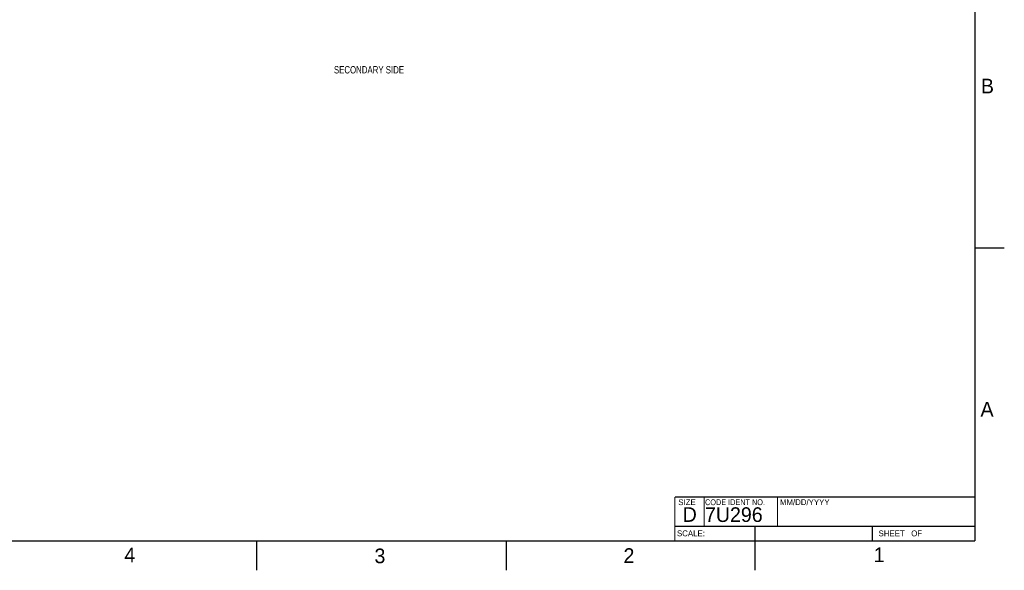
# Model space of a CAD drawing. Header units: inches. Extents: x 0 to 34, y 0 to 22.
# Tile 4 of 11: x 17.2 to 34, y 0 to 9.4. Entities that reach past the tile are written whole.
import ezdxf

# ---------------------------------------------------------------- set-up
doc = ezdxf.new("R2010")
doc.units = ezdxf.units.IN
doc.header["$LTSCALE"] = 1.87
doc.header["$MEASUREMENT"] = 0
doc.layers.get('0').update_dxf_attribs({"linetype": 'CONTINUOUS'})
doc.layers.add('DETAIL', color=7, linetype='CONTINUOUS')
doc.styles.get("Standard").update_dxf_attribs({"font": 'txt', "width": 0.8})
doc.styles.add('TEXTSTYLE_2', font='txt')
doc.styles.add('TEXTSTYLE_3', font='txt', dxfattribs={"width": 0.9})

msp = doc.modelspace()

# ---------------------------------------------------------------- linework, layer by layer
at = {"color": 2, "linetype": 'CONTINUOUS'}
for p, q in [((33.5, 5.5), (34, 5.5)), ((21.25, 0), (21.25, 0.5)), ((25.5, 0.5), (25.5, 0)), ((29.75, 0), (29.75, 0.5))]:
    msp.add_line(p, q, dxfattribs=at)
at = {"color": 7, "linetype": 'CONTINUOUS', "const_width": 0.02}
for points in [[(33.5, 0.5), (33.5, 21.5)], [(28.38, 1.25), (33.5, 1.25)], [(28.38, 1.25), (28.38, 0.5)], [(0.5, 0.5), (33.5, 0.5)]]:
    msp.add_lwpolyline(points, dxfattribs=at)
at = {"color": 2, "linetype": 'CONTINUOUS', "const_width": 0.02}
for points in [[(28.88, 0.75), (28.88, 1.25)], [(30.13, 0.75), (30.13, 1.25)], [(28.38, 0.75), (33.5, 0.75)], [(29.7459, 0.75), (29.7459, 0.5)], [(31.75, 0.75), (31.75, 0.5)]]:
    msp.add_lwpolyline(points, dxfattribs=at)

# ---------------------------------------------------------------- texts
at = {"color": 2, "linetype": 'CONTINUOUS', "attachment_point": 1, "line_spacing_factor": 0.9}
for s, insert, char_height, width, style in [('B', (33.6006, 8.3845), 0.25, 0.25, 'TEXTSTYLE_2'), ('A', (33.5939, 2.8728), 0.25, 0.25, 'TEXTSTYLE_2'), ('SIZE', (28.4379, 1.2118), 0.1, 0.4, 'TEXTSTYLE_2'), ('CODE IDENT NO.', (28.8949, 1.2115), 0.1, 1.26, 'TEXTSTYLE_3'), ('MM/DD/YYYY', (30.1721, 1.2121), 0.1, 1, 'TEXTSTYLE_2'), ('SCALE:', (28.4164, 0.6806), 0.1, 0.6, 'TEXTSTYLE_2'), ('SHEET   OF', (31.8549, 0.6795), 0.1, 1, 'TEXTSTYLE_2'), ('4', (18.9884, 0.3869), 0.25, 0.25, 'TEXTSTYLE_2'), ('3', (23.2555, 0.371), 0.25, 0.25, 'TEXTSTYLE_2'), ('2', (27.5035, 0.3763), 0.25, 0.25, 'TEXTSTYLE_2'), ('1', (31.7706, 0.389), 0.25, 0.25, 'TEXTSTYLE_2')]:
    msp.add_mtext(s, dxfattribs=dict(at, insert=insert, char_height=char_height, width=width, style=style))
at = {"color": 7, "linetype": 'CONTINUOUS', "char_height": 0.25, "attachment_point": 1, "line_spacing_factor": 0.9, "style": 'TEXTSTYLE_2'}
for s, insert, width in [('D  ', (28.5128, 1.0764), 0.75), ('7U296', (28.8928, 1.0745), 1.25)]:
    msp.add_mtext(s, dxfattribs=dict(at, insert=insert, width=width))
at = {"layer": 'DETAIL', "color": 2, "linetype": 'CONTINUOUS', "insert": (22.5633, 8.5993), "char_height": 0.125, "width": 1.4, "attachment_point": 1, "line_spacing_factor": 0.9}
msp.add_mtext('SECONDARY SIDE', dxfattribs=at)

doc.saveas('drawing.dxf')
